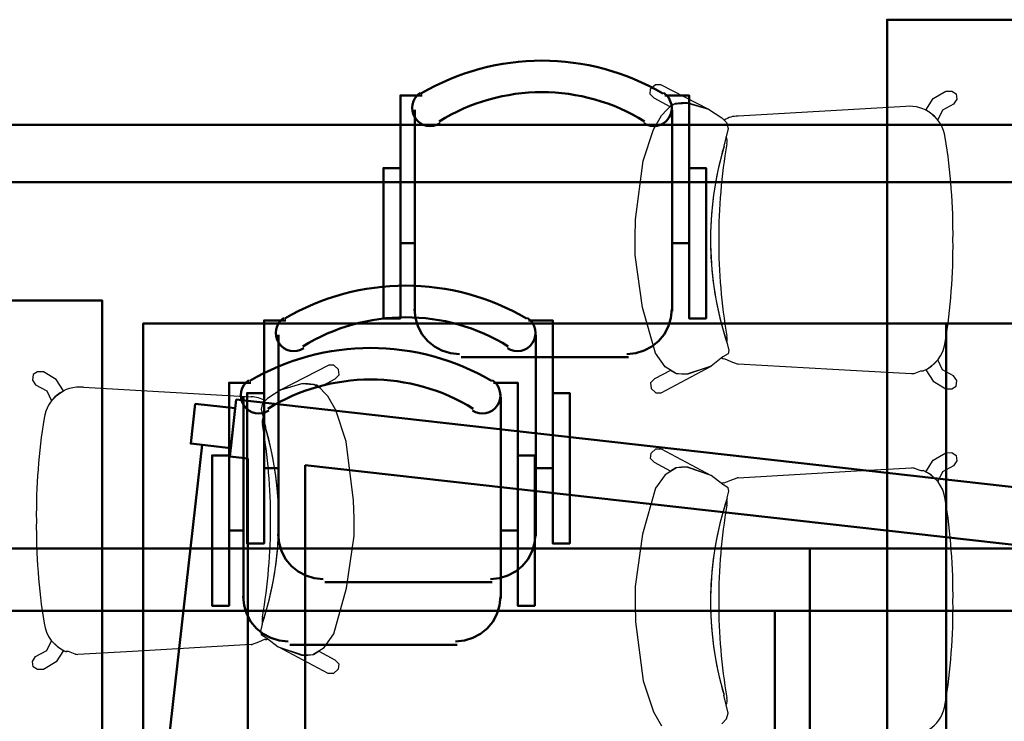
# Model space of a CAD drawing. Header units: metres. Extents: x -1 to 430, y -6 to 31.
# Tile 12 of 169: x 400.54 to 402.26, y 16.23 to 17.45. Entities that reach past the tile are written whole.
import ezdxf

# ---------------------------------------------------------------- set-up
doc = ezdxf.new("R2010")
doc.units = ezdxf.units.M
doc.linetypes.add('CONTINUA', pattern=[0])
for name, color, linetype, lineweight in [('3D P1 MURS NOUS', 7, 'CONTINUA', 25), ('3D P3 MURS NOUS', 7, 'CONTINUA', 25), ('P2 MOBLES 2D', 7, 'CONTINUA', 25), ('P4 MOBLES', 7, 'CONTINUA', 25), ('P5 MOBLES', 7, 'CONTINUA', 25), ('PA MOBLES', 7, 'CONTINUA', 25)]:
    doc.layers.add(name, color=color, linetype=linetype, lineweight=lineweight)

# ---------------------------------------------------------------- blocks, each defined once
blk = doc.blocks.new('OBJETO_COMPLEJO_45')
at = {"layer": 'P2 MOBLES 2D', "color": 202, "linetype": 'CONTINUA', "lineweight": 50, "transparency": 33554687}
for p, q in [((400.9288, 16.4393), (400.9288, 16.7906)), ((401.3775, 16.7906), (401.3775, 16.4393)), ((400.9034, 16.5578), (400.9288, 16.5578)), ((401.4071, 16.5578), (401.3775, 16.5578)), ((401.3013, 16.3588), (401.0092, 16.3588))]:
    blk.add_line(p, q, dxfattribs=at)
for points in [[(400.9034, 16.689), (400.8737, 16.689), (400.8737, 16.4266), (400.9034, 16.4266), (400.9034, 16.816), (400.9415, 16.816)], [(400.938, 16.8204), (400.933, 16.8164), (400.9291, 16.8115), (400.9263, 16.8062), (400.9245, 16.8004), (400.9239, 16.7943), (400.9244, 16.7883), (400.9261, 16.7823), (400.9291, 16.7766), (400.9331, 16.7717), (400.9379, 16.7677), (400.9432, 16.7648), (400.949, 16.763), (400.955, 16.7623), (400.9611, 16.7628), (400.9671, 16.7644), (400.9728, 16.7673)], [(401.328, 16.7673), (401.3337, 16.7644), (401.3396, 16.7628), (401.3457, 16.7623), (401.3517, 16.763), (401.3575, 16.7648), (401.3629, 16.7677), (401.3676, 16.7717), (401.3717, 16.7766), (401.3746, 16.7823), (401.3763, 16.7883), (401.3769, 16.7943), (401.3762, 16.8004), (401.3745, 16.8062), (401.3716, 16.8115), (401.3677, 16.8164), (401.3628, 16.8204)], [(401.4071, 16.689), (401.4368, 16.689), (401.4368, 16.4266), (401.4071, 16.4266), (401.4071, 16.816), (401.3648, 16.816)], [(400.9281, 16.4427), (400.9297, 16.4269), (400.9343, 16.4122), (400.9415, 16.3989), (400.9511, 16.3873), (400.9627, 16.3777), (400.976, 16.3705), (400.9907, 16.366), (401.0064, 16.3644)], [(401.2985, 16.3644), (401.3143, 16.366), (401.329, 16.3705), (401.3423, 16.3777), (401.3539, 16.3873), (401.3635, 16.3989), (401.3707, 16.4122), (401.3753, 16.4269), (401.3769, 16.4427)]]:
    blk.add_lwpolyline(points, dxfattribs=at)
blk.add_lwpolyline([(401.8558, 15.618), (400.4547, 15.618), (400.4547, 16.4181), (401.8558, 16.4181), (401.8558, 15.618)], close=True, dxfattribs=at)
for centre, radius, start, end in [((401.1505, 16.4599), 0.4167, 59.5738, 120.4458), ((401.1505, 16.4811), 0.3405, 58.2581, 121.7649)]:
    blk.add_arc(centre, radius, start, end, dxfattribs=at)
blk = doc.blocks.new('OBJETO_COMPLEJO_47')
at = {"layer": 'P2 MOBLES 2D', "color": 202, "linetype": 'CONTINUA', "lineweight": 50, "transparency": 33554687}
for p, q in [((402.3299, 16.4393), (402.3299, 16.7906)), ((402.7787, 16.7906), (402.7787, 16.4393)), ((402.3045, 16.5578), (402.3299, 16.5578)), ((402.8083, 16.5578), (402.7787, 16.5578)), ((402.7025, 16.3588), (402.4104, 16.3588))]:
    blk.add_line(p, q, dxfattribs=at)
for points in [[(402.3045, 16.689), (402.2749, 16.689), (402.2749, 16.4266), (402.3045, 16.4266), (402.3045, 16.816), (402.3426, 16.816)], [(402.3391, 16.8204), (402.3342, 16.8164), (402.3303, 16.8115), (402.3275, 16.8062), (402.3257, 16.8004), (402.3251, 16.7943), (402.3256, 16.7883), (402.3273, 16.7823), (402.3303, 16.7766), (402.3343, 16.7717), (402.3391, 16.7677), (402.3444, 16.7648), (402.3502, 16.763), (402.3562, 16.7623), (402.3623, 16.7628), (402.3683, 16.7644), (402.374, 16.7673)], [(402.7291, 16.7673), (402.7348, 16.7644), (402.7408, 16.7628), (402.7469, 16.7623), (402.7529, 16.763), (402.7587, 16.7648), (402.764, 16.7677), (402.7688, 16.7717), (402.7728, 16.7766), (402.7758, 16.7823), (402.7775, 16.7883), (402.778, 16.7943), (402.7774, 16.8004), (402.7756, 16.8062), (402.7728, 16.8115), (402.7689, 16.8164), (402.764, 16.8204)], [(402.8083, 16.689), (402.8379, 16.689), (402.8379, 16.4266), (402.8083, 16.4266), (402.8083, 16.816), (402.766, 16.816)], [(402.3293, 16.4427), (402.3309, 16.4269), (402.3355, 16.4122), (402.3427, 16.3989), (402.3522, 16.3873), (402.3638, 16.3777), (402.3771, 16.3705), (402.3918, 16.366), (402.4076, 16.3644)], [(402.6997, 16.3644), (402.7155, 16.366), (402.7302, 16.3705), (402.7435, 16.3777), (402.7551, 16.3873), (402.7647, 16.3989), (402.7719, 16.4122), (402.7764, 16.4269), (402.778, 16.4427)]]:
    blk.add_lwpolyline(points, dxfattribs=at)
blk.add_lwpolyline([(403.257, 15.618), (401.8558, 15.618), (401.8558, 16.4181), (403.257, 16.4181), (403.257, 15.618)], close=True, dxfattribs=at)
for centre, radius, start, end in [((402.5516, 16.4599), 0.4167, 59.5738, 120.4458), ((402.5516, 16.4811), 0.3405, 58.2581, 121.7649)]:
    blk.add_arc(centre, radius, start, end, dxfattribs=at)
blk = doc.blocks.new('OBJETO_COMPLEJO_129')
at = {"layer": 'P4 MOBLES', "color": 202, "linetype": 'CONTINUA', "lineweight": 50, "transparency": 33554687}
for p, q in [((402.629, 16.9408), (402.629, 17.2921)), ((403.0777, 17.2921), (403.0777, 16.9408)), ((402.6036, 17.0593), (402.629, 17.0593)), ((403.1074, 17.0593), (403.0777, 17.0593)), ((403.0015, 16.8603), (402.7094, 16.8603))]:
    blk.add_line(p, q, dxfattribs=at)
for points in [[(402.6036, 17.1905), (402.574, 17.1905), (402.574, 16.9281), (402.6036, 16.9281), (402.6036, 17.3175), (402.6417, 17.3175)], [(402.6382, 17.3219), (402.6333, 17.3178), (402.6294, 17.313), (402.6265, 17.3076), (402.6248, 17.3018), (402.6241, 17.2958), (402.6247, 17.2898), (402.6264, 17.2838), (402.6293, 17.2781), (402.6334, 17.2732), (402.6381, 17.2692), (402.6435, 17.2663), (402.6493, 17.2645), (402.6553, 17.2638), (402.6614, 17.2643), (402.6673, 17.2659), (402.673, 17.2688)], [(403.0282, 17.2688), (403.0339, 17.2659), (403.0399, 17.2643), (403.046, 17.2638), (403.052, 17.2645), (403.0578, 17.2663), (403.0631, 17.2692), (403.0679, 17.2732), (403.0719, 17.2781), (403.0749, 17.2838), (403.0766, 17.2898), (403.0771, 17.2958), (403.0765, 17.3018), (403.0747, 17.3076), (403.0719, 17.313), (403.068, 17.3178), (403.063, 17.3219)], [(403.1074, 17.1905), (403.137, 17.1905), (403.137, 16.9281), (403.1074, 16.9281), (403.1074, 17.3175), (403.065, 17.3175)], [(402.6284, 16.9442), (402.63, 16.9284), (402.6345, 16.9137), (402.6417, 16.9004), (402.6513, 16.8888), (402.6629, 16.8792), (402.6762, 16.872), (402.6909, 16.8675), (402.7067, 16.8659)], [(402.9988, 16.8659), (403.0146, 16.8675), (403.0293, 16.872), (403.0426, 16.8792), (403.0542, 16.8888), (403.0637, 16.9004), (403.0709, 16.9137), (403.0755, 16.9284), (403.0771, 16.9442)]]:
    blk.add_lwpolyline(points, dxfattribs=at)
blk.add_lwpolyline([(403.5561, 16.1195), (402.1549, 16.1195), (402.1549, 16.9196), (403.5561, 16.9196), (403.5561, 16.1195)], close=True, dxfattribs=at)
for centre, radius, start, end in [((402.8507, 16.9614), 0.4167, 59.5738, 120.4458), ((402.8507, 16.9826), 0.3405, 58.2581, 121.7649)]:
    blk.add_arc(centre, radius, start, end, dxfattribs=at)
blk = doc.blocks.new('OBJETO_COMPLEJO_131')
at = {"layer": 'P4 MOBLES', "color": 202, "linetype": 'CONTINUA', "lineweight": 50, "transparency": 33554687}
for p, q in [((401.2278, 16.9408), (401.2278, 17.2921)), ((401.6766, 17.2921), (401.6766, 16.9408)), ((401.2024, 17.0593), (401.2278, 17.0593)), ((401.7062, 17.0593), (401.6766, 17.0593)), ((401.6004, 16.8603), (401.3083, 16.8603))]:
    blk.add_line(p, q, dxfattribs=at)
for points in [[(401.2024, 17.1905), (401.1728, 17.1905), (401.1728, 16.9281), (401.2024, 16.9281), (401.2024, 17.3175), (401.2405, 17.3175)], [(401.237, 17.3219), (401.2321, 17.3178), (401.2282, 17.313), (401.2254, 17.3076), (401.2236, 17.3018), (401.223, 17.2958), (401.2235, 17.2898), (401.2252, 17.2838), (401.2282, 17.2781), (401.2322, 17.2732), (401.2369, 17.2692), (401.2423, 17.2663), (401.2481, 17.2645), (401.2541, 17.2638), (401.2602, 17.2643), (401.2662, 17.2659), (401.2718, 17.2688)], [(401.627, 17.2688), (401.6327, 17.2659), (401.6387, 17.2643), (401.6448, 17.2638), (401.6508, 17.2645), (401.6566, 17.2663), (401.6619, 17.2692), (401.6667, 17.2732), (401.6707, 17.2781), (401.6737, 17.2838), (401.6754, 17.2898), (401.6759, 17.2958), (401.6753, 17.3018), (401.6735, 17.3076), (401.6707, 17.313), (401.6668, 17.3178), (401.6618, 17.3219)], [(401.7062, 17.1905), (401.7358, 17.1905), (401.7358, 16.9281), (401.7062, 16.9281), (401.7062, 17.3175), (401.6639, 17.3175)], [(401.2272, 16.9442), (401.2288, 16.9284), (401.2333, 16.9137), (401.2406, 16.9004), (401.2501, 16.8888), (401.2617, 16.8792), (401.275, 16.872), (401.2897, 16.8675), (401.3055, 16.8659)], [(401.5976, 16.8659), (401.6134, 16.8675), (401.6281, 16.872), (401.6414, 16.8792), (401.653, 16.8888), (401.6625, 16.9004), (401.6698, 16.9137), (401.6743, 16.9284), (401.6759, 16.9442)]]:
    blk.add_lwpolyline(points, dxfattribs=at)
blk.add_lwpolyline([(402.1549, 16.1195), (400.7537, 16.1195), (400.7537, 16.9196), (402.1549, 16.9196), (402.1549, 16.1195)], close=True, dxfattribs=at)
for centre, radius, start, end in [((401.4495, 16.9614), 0.4167, 59.5738, 120.4458), ((401.4495, 16.9826), 0.3405, 58.2581, 121.7649)]:
    blk.add_arc(centre, radius, start, end, dxfattribs=at)
blk = doc.blocks.new('OBJETO_COMPLEJO_208')
at = {"layer": 'P5 MOBLES', "color": 202, "linetype": 'CONTINUA', "lineweight": 50, "transparency": 33554687}
for p, q in [((400.9899, 16.5481), (400.9899, 16.8994)), ((401.4386, 16.8994), (401.4386, 16.5481)), ((400.9645, 16.6666), (400.9899, 16.6666)), ((401.4682, 16.6666), (401.4386, 16.6666)), ((401.3624, 16.4676), (401.0703, 16.4676))]:
    blk.add_line(p, q, dxfattribs=at)
for points in [[(400.9991, 16.9292), (400.9942, 16.9251), (400.9903, 16.9203), (400.9874, 16.9149), (400.9857, 16.9091), (400.985, 16.9031), (400.9855, 16.897), (400.9873, 16.8911), (400.9902, 16.8854), (400.9942, 16.8805), (400.999, 16.8765), (401.0044, 16.8736), (401.0101, 16.8718), (401.0162, 16.8711), (401.0222, 16.8716), (401.0282, 16.8732), (401.0339, 16.8761)], [(401.3891, 16.8761), (401.3948, 16.8732), (401.4008, 16.8716), (401.4068, 16.8711), (401.4129, 16.8718), (401.4186, 16.8736), (401.424, 16.8765), (401.4288, 16.8805), (401.4328, 16.8854), (401.4357, 16.8911), (401.4375, 16.897), (401.438, 16.9031), (401.4374, 16.9091), (401.4356, 16.9149), (401.4327, 16.9203), (401.4288, 16.9251), (401.4239, 16.9292)], [(400.9645, 16.7978), (400.9349, 16.7978), (400.9349, 16.5354), (400.9645, 16.5354), (400.9645, 16.9248), (401.0026, 16.9248)], [(401.4682, 16.7978), (401.4979, 16.7978), (401.4979, 16.5354), (401.4682, 16.5354), (401.4682, 16.9248), (401.4259, 16.9248)], [(400.9893, 16.5515), (400.9908, 16.5357), (400.9954, 16.521), (401.0026, 16.5077), (401.0122, 16.4961), (401.0238, 16.4865), (401.0371, 16.4793), (401.0518, 16.4747), (401.0676, 16.4732)], [(401.3597, 16.4732), (401.3755, 16.4747), (401.3902, 16.4793), (401.4035, 16.4865), (401.415, 16.4961), (401.4246, 16.5077), (401.4318, 16.521), (401.4364, 16.5357), (401.438, 16.5515)]]:
    blk.add_lwpolyline(points, dxfattribs=at)
blk.add_lwpolyline([(401.917, 15.7268), (400.5158, 15.7268), (400.5158, 16.5269), (401.917, 16.5269), (401.917, 15.7268)], close=True, dxfattribs=at)
for centre, radius, start, end in [((401.2116, 16.5687), 0.4167, 59.5738, 120.4458), ((401.2116, 16.5898), 0.3405, 58.2581, 121.7649)]:
    blk.add_arc(centre, radius, start, end, dxfattribs=at)
blk = doc.blocks.new('OBJETO_COMPLEJO_209')
at = {"layer": 'P5 MOBLES', "color": 202, "linetype": 'CONTINUA', "lineweight": 50, "transparency": 33554687}
for p, q in [((402.3911, 16.5481), (402.3911, 16.8994)), ((402.8398, 16.8994), (402.8398, 16.5481)), ((402.3657, 16.6666), (402.3911, 16.6666)), ((402.8694, 16.6666), (402.8398, 16.6666)), ((402.7636, 16.4676), (402.4715, 16.4676))]:
    blk.add_line(p, q, dxfattribs=at)
for points in [[(402.4003, 16.9292), (402.3953, 16.9251), (402.3914, 16.9203), (402.3886, 16.9149), (402.3868, 16.9091), (402.3862, 16.9031), (402.3867, 16.897), (402.3884, 16.8911), (402.3914, 16.8854), (402.3954, 16.8805), (402.4002, 16.8765), (402.4055, 16.8736), (402.4113, 16.8718), (402.4173, 16.8711), (402.4234, 16.8716), (402.4294, 16.8732), (402.4351, 16.8761)], [(402.7903, 16.8761), (402.796, 16.8732), (402.8019, 16.8716), (402.808, 16.8711), (402.814, 16.8718), (402.8198, 16.8736), (402.8252, 16.8765), (402.8299, 16.8805), (402.834, 16.8854), (402.8369, 16.8911), (402.8386, 16.897), (402.8392, 16.9031), (402.8385, 16.9091), (402.8368, 16.9149), (402.8339, 16.9203), (402.83, 16.9251), (402.8251, 16.9292)], [(402.3657, 16.7978), (402.336, 16.7978), (402.336, 16.5354), (402.3657, 16.5354), (402.3657, 16.9248), (402.4038, 16.9248)], [(402.8694, 16.7978), (402.8991, 16.7978), (402.8991, 16.5354), (402.8694, 16.5354), (402.8694, 16.9248), (402.8271, 16.9248)], [(402.3904, 16.5515), (402.392, 16.5357), (402.3966, 16.521), (402.4038, 16.5077), (402.4134, 16.4961), (402.425, 16.4865), (402.4383, 16.4793), (402.453, 16.4747), (402.4687, 16.4732)], [(402.7608, 16.4732), (402.7766, 16.4747), (402.7913, 16.4793), (402.8046, 16.4865), (402.8162, 16.4961), (402.8258, 16.5077), (402.833, 16.521), (402.8376, 16.5357), (402.8392, 16.5515)]]:
    blk.add_lwpolyline(points, dxfattribs=at)
blk.add_lwpolyline([(403.3181, 15.7268), (401.917, 15.7268), (401.917, 16.5269), (403.3181, 16.5269), (403.3181, 15.7268)], close=True, dxfattribs=at)
for centre, radius, start, end in [((402.6128, 16.5687), 0.4167, 59.5738, 120.4458), ((402.6128, 16.5898), 0.3405, 58.2581, 121.7649)]:
    blk.add_arc(centre, radius, start, end, dxfattribs=at)

msp = doc.modelspace()

# ---------------------------------------------------------------- linework, layer by layer
at = {"layer": '3D P1 MURS NOUS', "color": 4, "linetype": 'CONTINUA', "lineweight": 50, "transparency": 33554687}
for p, q in [((400.9045, 16.6871), (400.9157, 16.7865)), ((402.3914, 16.6203), (400.9157, 16.7865)), ((400.8565, 16.7076), (400.7625, 15.8729)), ((400.9045, 16.6871), (400.936, 16.6836)), ((400.936, 16.6836), (400.936, 16.1836)), ((401.036, 16.1836), (401.036, 16.6723)), ((401.036, 16.6723), (402.3802, 16.5209))]:
    msp.add_line(p, q, dxfattribs=at)
msp.add_lwpolyline([(400.8445, 16.7794), (400.914, 16.7716), (400.9062, 16.702), (400.8366, 16.7099), (400.8445, 16.7794)], close=True, dxfattribs=at)
msp.add_arc((400.8565, 16.7076), 0.84, 173.573, 263.573, dxfattribs=at)
at = {"layer": '3D P3 MURS NOUS', "color": 4, "linetype": 'CONTINUA', "lineweight": 50, "transparency": 33554687}
for p, q in [((403.327, 17.2662), (399.1186, 17.2662)), ((399.0988, 17.1662), (403.327, 17.1662))]:
    msp.add_line(p, q, dxfattribs=at)
at = {"layer": 'PA MOBLES', "color": 180, "transparency": 33554687}
for p, q in [((401.6382, 17.3195), (401.6392, 17.3292)), ((401.6392, 17.3292), (401.6475, 17.3365)), ((401.6475, 17.3365), (401.6565, 17.3365)), ((401.6565, 17.3365), (401.7399, 17.2936)), ((402.132, 17.3118), (402.1541, 17.3248)), ((402.1541, 17.3248), (402.1649, 17.3251)), ((402.1649, 17.3251), (402.1723, 17.3203)), ((401.6451, 17.3126), (401.6382, 17.3195)), ((401.6731, 17.2977), (401.6451, 17.3126)), ((402.1196, 17.2916), (402.132, 17.3118)), ((402.1737, 17.3106), (402.168, 17.3021)), ((402.1723, 17.3203), (402.1737, 17.3106)), ((401.6581, 17.2823), (401.6769, 17.302)), ((401.6824, 17.3032), (401.6731, 17.2977)), ((401.6769, 17.302), (401.7032, 17.3039)), ((401.6925, 17.3044), (401.6824, 17.3032)), ((401.7032, 17.3044), (401.6925, 17.3044)), ((401.7399, 17.2936), (401.7032, 17.3044)), ((401.7032, 17.3039), (401.7399, 17.2936)), ((401.7399, 17.2936), (401.7634, 17.2785)), ((402.0844, 17.2982), (401.7919, 17.2812)), ((402.1244, 17.2887), (402.1196, 17.2916)), ((402.1307, 17.2843), (402.1244, 17.2887)), ((402.1484, 17.2916), (402.1404, 17.2746)), ((402.168, 17.3021), (402.1484, 17.2916)), ((401.644, 17.2578), (401.6581, 17.2823)), ((401.7634, 17.2785), (401.7718, 17.2701)), ((401.7677, 17.2741), (401.7718, 17.2701)), ((402.1404, 17.2746), (402.1307, 17.2843)), ((401.6262, 17.2033), (401.644, 17.2578)), ((401.7746, 17.2597), (401.7671, 17.2287)), ((401.7746, 17.2597), (401.7712, 17.2454)), ((401.7718, 17.2701), (401.7746, 17.2597)), ((401.7718, 17.2701), (401.7746, 17.2597)), ((401.7712, 17.2454), (401.7671, 17.2287)), ((401.613, 17.1007), (401.6262, 17.2033)), ((401.6121, 17.0688), (401.613, 17.1007)), ((401.6121, 17.0387), (401.6121, 17.0688)), ((401.6252, 16.9474), (401.6121, 17.0387)), ((401.6478, 16.8675), (401.6252, 16.9474)), ((401.7728, 16.8844), (401.7756, 16.8722)), ((401.7728, 16.8844), (401.7756, 16.8722)), ((401.6647, 16.844), (401.6478, 16.8675)), ((401.7652, 16.8609), (401.7446, 16.8449)), ((401.7652, 16.8609), (401.7636, 16.8596)), ((401.7746, 16.8665), (401.7652, 16.8609)), ((401.7746, 16.8665), (401.7652, 16.8609)), ((401.766, 16.8575), (401.7675, 16.8582)), ((401.7675, 16.8582), (401.779, 16.8532)), ((401.7756, 16.8722), (401.7746, 16.8665)), ((401.7756, 16.8722), (401.7746, 16.8665)), ((401.0773, 16.8465), (400.994, 16.8036)), ((401.0863, 16.8465), (401.0773, 16.8465)), ((401.0946, 16.8392), (401.0863, 16.8465)), ((401.6573, 16.7986), (401.7446, 16.8449)), ((401.6844, 16.8317), (401.6647, 16.844)), ((401.7446, 16.8449), (401.7023, 16.8308)), ((401.7446, 16.8449), (401.7039, 16.8307)), ((401.779, 16.8532), (401.7901, 16.8491)), ((401.7919, 16.8491), (401.9987, 16.8371)), ((402.1244, 16.8416), (402.1196, 16.8387)), ((402.1307, 16.8461), (402.1244, 16.8416)), ((402.1404, 16.8557), (402.1307, 16.8461)), ((402.1484, 16.8387), (402.1404, 16.8557)), ((400.5616, 16.8303), (400.5601, 16.8206)), ((400.5689, 16.8351), (400.5616, 16.8303)), ((400.5797, 16.8348), (400.5689, 16.8351)), ((400.6019, 16.8218), (400.5797, 16.8348)), ((401.0887, 16.8226), (401.0957, 16.8295)), ((401.0957, 16.8295), (401.0946, 16.8392)), ((401.6739, 16.8374), (401.6458, 16.8225)), ((401.6832, 16.8319), (401.6739, 16.8374)), ((401.6932, 16.8307), (401.6832, 16.8319)), ((401.7023, 16.8308), (401.6844, 16.8317)), ((401.7039, 16.8307), (401.6932, 16.8307)), ((401.9987, 16.8371), (402.0945, 16.8319)), ((402.0988, 16.8323), (402.1105, 16.8367)), ((402.1105, 16.8367), (402.1148, 16.8366)), ((402.1196, 16.8387), (402.132, 16.8186)), ((402.168, 16.8282), (402.1484, 16.8387)), ((402.1737, 16.8197), (402.168, 16.8282)), ((400.5601, 16.8206), (400.5658, 16.8121)), ((400.5658, 16.8121), (400.5854, 16.8016)), ((400.6142, 16.8016), (400.6019, 16.8218)), ((400.6494, 16.8082), (400.942, 16.7912)), ((400.994, 16.8036), (401.0306, 16.8144)), ((401.0306, 16.8139), (400.994, 16.8036)), ((401.0306, 16.8144), (401.0413, 16.8144)), ((401.0569, 16.812), (401.0306, 16.8139)), ((401.0413, 16.8144), (401.0514, 16.8132)), ((401.0514, 16.8132), (401.0607, 16.8077)), ((401.0757, 16.7923), (401.0569, 16.812)), ((401.0607, 16.8077), (401.0887, 16.8226)), ((401.6458, 16.8225), (401.6389, 16.8156)), ((401.6389, 16.8156), (401.6399, 16.8059)), ((402.132, 16.8186), (402.1541, 16.8055)), ((402.1649, 16.8052), (402.1723, 16.81)), ((402.1723, 16.81), (402.1737, 16.8197)), ((400.5854, 16.8016), (400.5935, 16.7846)), ((400.5935, 16.7846), (400.6031, 16.7943)), ((400.6031, 16.7943), (400.6095, 16.7987)), ((400.6095, 16.7987), (400.6142, 16.8016)), ((400.994, 16.8036), (400.9705, 16.7885)), ((401.0898, 16.7678), (401.0757, 16.7923)), ((401.6399, 16.8059), (401.6483, 16.7986)), ((401.6483, 16.7986), (401.6573, 16.7986)), ((402.1541, 16.8055), (402.1649, 16.8052)), ((400.962, 16.7801), (400.9592, 16.7697)), ((400.962, 16.7801), (400.9592, 16.7697)), ((400.9705, 16.7885), (400.962, 16.7801)), ((400.9661, 16.7841), (400.962, 16.7801)), ((400.9592, 16.7697), (400.9627, 16.7554)), ((400.9592, 16.7697), (400.9667, 16.7387)), ((400.9627, 16.7554), (400.9667, 16.7387)), ((401.1077, 16.7133), (401.0898, 16.7678)), ((401.1208, 16.6107), (401.1077, 16.7133)), ((401.6389, 16.6836), (401.6399, 16.6933)), ((401.6399, 16.6933), (401.6483, 16.7006)), ((401.6483, 16.7006), (401.6573, 16.7006)), ((401.6573, 16.7006), (401.7446, 16.6543)), ((402.132, 16.6806), (402.1541, 16.6937)), ((402.1541, 16.6937), (402.1649, 16.694)), ((402.1649, 16.694), (402.1723, 16.6891)), ((402.1723, 16.6891), (402.1737, 16.6795)), ((401.6458, 16.6767), (401.6389, 16.6836)), ((401.6739, 16.6618), (401.6458, 16.6767)), ((402.1196, 16.6605), (402.132, 16.6806)), ((402.168, 16.671), (402.1484, 16.6605)), ((402.1737, 16.6795), (402.168, 16.671)), ((401.6647, 16.6552), (401.6478, 16.6317)), ((401.6844, 16.6674), (401.6647, 16.6552)), ((401.6832, 16.6673), (401.6739, 16.6618)), ((401.6932, 16.6685), (401.6832, 16.6673)), ((401.7023, 16.6684), (401.6844, 16.6674)), ((401.7039, 16.6685), (401.6932, 16.6685)), ((401.7446, 16.6543), (401.7023, 16.6684)), ((401.7446, 16.6543), (401.7039, 16.6685)), ((401.7652, 16.6383), (401.7446, 16.6543)), ((401.7919, 16.6501), (401.9987, 16.6621)), ((401.9987, 16.6621), (402.0945, 16.6672)), ((402.0988, 16.6668), (402.1105, 16.6625)), ((402.1105, 16.6625), (402.1148, 16.6626)), ((402.1244, 16.6576), (402.1196, 16.6605)), ((402.1307, 16.6531), (402.1244, 16.6576)), ((402.1404, 16.6435), (402.1307, 16.6531)), ((402.1484, 16.6605), (402.1404, 16.6435)), ((401.7652, 16.6383), (401.7636, 16.6396)), ((401.7746, 16.6326), (401.7652, 16.6383)), ((401.7746, 16.6326), (401.7652, 16.6383)), ((401.766, 16.6417), (401.7675, 16.641)), ((401.7675, 16.641), (401.779, 16.6459)), ((401.779, 16.6459), (401.7901, 16.6501)), ((401.6478, 16.6317), (401.6252, 16.5517)), ((401.7728, 16.6148), (401.7756, 16.627)), ((401.7728, 16.6148), (401.7756, 16.627)), ((401.7756, 16.627), (401.7746, 16.6326)), ((401.7756, 16.627), (401.7746, 16.6326)), ((401.1218, 16.5788), (401.1208, 16.6107)), ((401.1218, 16.5487), (401.1218, 16.5788)), ((401.1086, 16.4574), (401.1218, 16.5487)), ((401.6252, 16.5517), (401.6121, 16.4605)), ((401.0861, 16.3775), (401.1086, 16.4574)), ((401.6121, 16.4605), (401.6121, 16.4304)), ((401.6121, 16.4304), (401.613, 16.3984)), ((400.9611, 16.3944), (400.9583, 16.3822)), ((400.9611, 16.3944), (400.9583, 16.3822)), ((401.613, 16.3984), (401.6262, 16.2959)), ((400.9583, 16.3822), (400.9592, 16.3765)), ((400.9583, 16.3822), (400.9592, 16.3765)), ((401.0691, 16.354), (401.0861, 16.3775)), ((400.5854, 16.3487), (400.5935, 16.3657)), ((400.5935, 16.3657), (400.6031, 16.3561)), ((400.9548, 16.3632), (400.9437, 16.3591)), ((400.9664, 16.3682), (400.9548, 16.3632)), ((400.9592, 16.3765), (400.9686, 16.3709)), ((400.9592, 16.3765), (400.9686, 16.3709)), ((400.9678, 16.3675), (400.9664, 16.3682)), ((400.9686, 16.3709), (400.9703, 16.3696)), ((400.9686, 16.3709), (400.9893, 16.3549)), ((400.5658, 16.3382), (400.5854, 16.3487)), ((400.6142, 16.3487), (400.6019, 16.3286)), ((400.6031, 16.3561), (400.6095, 16.3516)), ((400.6095, 16.3516), (400.6142, 16.3487)), ((400.6233, 16.3467), (400.6191, 16.3466)), ((400.635, 16.3423), (400.6233, 16.3467)), ((400.7351, 16.3471), (400.6393, 16.3419)), ((400.942, 16.3591), (400.7351, 16.3471)), ((400.9893, 16.3549), (401.0316, 16.3408)), ((401.0766, 16.3086), (400.9893, 16.3549)), ((400.9893, 16.3549), (401.0299, 16.3407)), ((401.0494, 16.3417), (401.0691, 16.354)), ((401.0507, 16.3419), (401.06, 16.3474)), ((401.06, 16.3474), (401.088, 16.3325)), ((400.5601, 16.3297), (400.5658, 16.3382)), ((400.5616, 16.32), (400.5601, 16.3297)), ((400.6019, 16.3286), (400.5797, 16.3155)), ((401.0299, 16.3407), (401.0406, 16.3407)), ((401.0316, 16.3408), (401.0494, 16.3417)), ((401.0406, 16.3407), (401.0507, 16.3419)), ((401.088, 16.3325), (401.0949, 16.3256)), ((401.0949, 16.3256), (401.0939, 16.3159)), ((400.5689, 16.3152), (400.5616, 16.32)), ((400.5797, 16.3155), (400.5689, 16.3152)), ((401.0856, 16.3086), (401.0766, 16.3086)), ((401.0939, 16.3159), (401.0856, 16.3086)), ((401.6262, 16.2959), (401.644, 16.2414)), ((401.7712, 16.2538), (401.7671, 16.2705)), ((401.7746, 16.2395), (401.7671, 16.2705)), ((401.644, 16.2414), (401.6581, 16.2169)), ((401.7746, 16.2395), (401.7712, 16.2538)), ((401.7718, 16.2291), (401.7746, 16.2395)), ((401.7718, 16.2291), (401.7746, 16.2395)), ((401.7634, 16.2207), (401.7718, 16.2291)), ((401.7677, 16.225), (401.7718, 16.2291))]:
    msp.add_line(p, q, dxfattribs=at)
at = {"layer": 'PA MOBLES', "lineweight": 50, "transparency": 33554687}
for points in [[(402.0519, 16.0496), (402.7519, 16.0496), (402.7519, 17.4496), (402.0519, 17.4496), (402.0519, 16.0496)], [(399.9819, 15.5596), (400.6819, 15.5596), (400.6819, 16.9596), (399.9819, 16.9596), (399.9819, 15.5596)]]:
    msp.add_lwpolyline(points, close=True, dxfattribs=at)
at = {"layer": 'PA MOBLES', "color": 180, "transparency": 33554687}
for centre, radius, start, end in [((402.0908, 17.2354), 0.0631, 7.7471, 95.8066), ((401.7901, 17.2424), 0.0388, 87.4403, 125.231), ((401.7557, 17.2378), 0.0172, 344.0881, 25.9942), ((401.7557, 17.2378), 0.0172, 344.0881, 25.9942), ((401.1192, 17.0759), 1.0477, 359.4108, 9.2262), ((402.3215, 17.0656), 0.5778, 163.6055, 198.0151), ((402.3215, 17.0656), 0.5778, 163.6055, 198.2712), ((402.744, 17.0658), 0.9861, 170.2326, 180.0393), ((402.744, 17.0658), 0.9861, 170.2326, 180.0393), ((402.744, 17.0645), 0.9861, 179.9607, 189.7674), ((402.744, 17.0645), 0.9861, 179.9607, 189.7674), ((401.1192, 17.0544), 1.0477, 350.7738, 0.5892), ((401.7557, 16.8925), 0.0172, 340.9011, 15.9119), ((401.7557, 16.8925), 0.0172, 340.9011, 15.9119), ((402.3215, 17.0656), 0.5778, 198.0151, 198.2712), ((402.0908, 16.8949), 0.0631, 292.3456, 352.2529), ((401.7901, 16.8879), 0.0388, 226.7948, 231.5698), ((401.7901, 16.8879), 0.0388, 269.9976, 272.5597), ((402.0908, 16.8949), 0.0631, 273.368, 277.308), ((400.643, 16.7454), 0.0631, 84.1934, 172.2529), ((400.9437, 16.7524), 0.0388, 54.769, 92.5597), ((400.9781, 16.7478), 0.0172, 154.0058, 195.9119), ((400.9781, 16.7478), 0.0172, 154.0058, 195.9119), ((401.6147, 16.5859), 1.0477, 170.7738, 180.5892), ((400.4124, 16.5756), 0.5778, 341.7288, 16.3945), ((399.9898, 16.5758), 0.9861, 359.9607, 9.7674), ((399.9898, 16.5758), 0.9861, 359.9607, 9.7674), ((400.4124, 16.5756), 0.5778, 341.9849, 16.3945), ((402.0908, 16.6043), 0.0631, 82.692, 86.632), ((402.0908, 16.6043), 0.0631, 7.7471, 67.6544), ((401.7901, 16.6113), 0.0388, 128.4302, 133.2052), ((401.7901, 16.6113), 0.0388, 87.4403, 90.0024), ((402.3215, 16.4336), 0.5778, 161.7288, 196.3945), ((402.3215, 16.4336), 0.5778, 161.9849, 196.3945), ((402.744, 16.4347), 0.9861, 170.2326, 180.0393), ((402.744, 16.4347), 0.9861, 170.2326, 180.0393), ((402.3215, 16.4336), 0.5778, 161.7288, 161.9849), ((401.7557, 16.6067), 0.0172, 344.0881, 19.0989), ((401.7557, 16.6067), 0.0172, 344.0881, 19.0989), ((401.1192, 16.4448), 1.0477, 359.4108, 9.2262), ((401.6147, 16.5644), 1.0477, 179.4108, 189.2262), ((399.9898, 16.5745), 0.9861, 350.2326, 0.0393), ((399.9898, 16.5745), 0.9861, 350.2326, 0.0393), ((402.744, 16.4333), 0.9861, 179.9607, 189.7674), ((402.744, 16.4333), 0.9861, 179.9607, 189.7674), ((401.1192, 16.4232), 1.0477, 350.7738, 0.5892), ((400.643, 16.4049), 0.0631, 187.7471, 247.6544), ((400.9781, 16.4025), 0.0172, 164.0881, 199.0989), ((400.9781, 16.4025), 0.0172, 164.0881, 199.0989), ((400.4124, 16.5756), 0.5778, 341.7288, 341.9849), ((400.9437, 16.3979), 0.0388, 308.4302, 313.2052), ((400.9437, 16.3979), 0.0388, 267.4403, 270.0024), ((400.643, 16.4049), 0.0631, 262.692, 266.632), ((401.7557, 16.2614), 0.0172, 334.0058, 15.9119), ((401.7557, 16.2614), 0.0172, 334.0058, 15.9119), ((402.0908, 16.2638), 0.0631, 264.1934, 352.2529)]:
    msp.add_arc(centre, radius, start, end, dxfattribs=at)

# ---------------------------------------------------------------- block references
at = {"layer": 'P2 MOBLES 2D', "color": 202, "linetype": 'CONTINUA', "lineweight": 50, "transparency": 33554687}
for name in ['OBJETO_COMPLEJO_45', 'OBJETO_COMPLEJO_47']:
    msp.add_blockref(name, (0, 0), dxfattribs=at)
at = {"layer": 'P4 MOBLES', "color": 202, "linetype": 'CONTINUA', "lineweight": 50, "transparency": 33554687}
for name in ['OBJETO_COMPLEJO_131', 'OBJETO_COMPLEJO_129']:
    msp.add_blockref(name, (0, 0), dxfattribs=at)
at = {"layer": 'P5 MOBLES', "color": 202, "linetype": 'CONTINUA', "lineweight": 50, "transparency": 33554687}
for name in ['OBJETO_COMPLEJO_208', 'OBJETO_COMPLEJO_209']:
    msp.add_blockref(name, (0, 0), dxfattribs=at)

doc.saveas('drawing.dxf')
